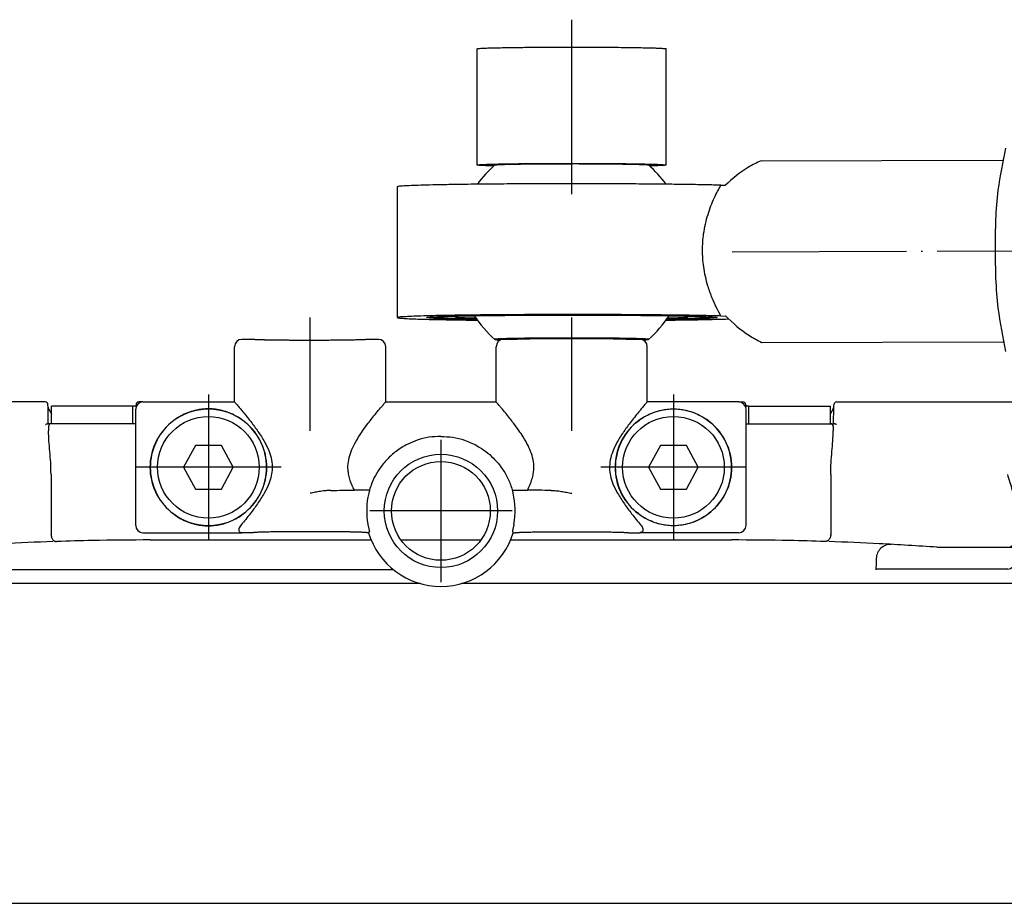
# Model space of a CAD drawing. Header units: millimetres. Extents: x -235 to 1849, y -109 to 485.
# Tile 37 of 41: x 1549 to 1616, y 269 to 329. Entities that reach past the tile are written whole.
import ezdxf

# ---------------------------------------------------------------- set-up
doc = ezdxf.new("R2010")
doc.units = ezdxf.units.MM
doc.linetypes.add('DOT_CENTER', pattern=[14, 12, -1, 0, -1])
doc.layers.add('1', color=7, linetype='Continuous')

# ---------------------------------------------------------------- blocks, each defined once
blk = doc.blocks.new('SCALE_BODY_670__21', base_point=(857.731, 268.661))
at = {"color": 7, "linetype": 'Continuous'}
for p, q in [((1574.48, 291.602), (933.731, 291.602)), ((1576.302, 290.661), (860.731, 290.661)), ((1627.731, 290.661), (1579.159, 290.661)), ((857.731, 268.661), (1627.731, 268.661))]:
    blk.add_line(p, q, dxfattribs=at)
blk = doc.blocks.new('SCALE_PB_670__22', base_point=(835.731, 268.161))
blk.add_blockref('SCALE_BODY_670__21', (857.731, 268.661))
blk = doc.blocks.new('READING_HEAD_BODY__23', base_point=(1514.731, 291.602))
at = {"color": 7, "linetype": 'Continuous'}
for p, q in [((1537.731, 301.411), (1537.731, 302.961)), ((1538.731, 303.161), (1537.931, 303.161)), ((1550.494, 303.161), (1538.731, 303.161)), ((1550.7, 302.802), (1550.694, 302.965)), ((1556.531, 302.861), (1550.931, 302.861)), ((1550.931, 301.661), (1550.931, 302.861)), ((1556.752, 302.861), (1556.531, 302.861)), ((1556.531, 301.661), (1556.531, 302.861)), ((1556.753, 302.965), (1556.75, 302.801)), ((1557.23, 303.161), (1556.953, 303.161)), ((1557.23, 303.161), (1559.455, 303.161)), ((1573.931, 303.161), (1581.531, 303.161)), ((1598.231, 303.161), (1596.006, 303.161)), ((1598.231, 303.161), (1598.508, 303.161)), ((1598.708, 302.965), (1598.711, 302.801)), ((1598.931, 302.861), (1598.71, 302.861)), ((1598.931, 301.661), (1598.931, 302.861)), ((1598.931, 302.861), (1604.531, 302.861)), ((1604.531, 301.661), (1604.531, 302.861)), ((1604.761, 302.802), (1604.767, 302.965)), ((1604.967, 303.161), (1616.731, 303.161)), ((1616.731, 303.161), (1617.531, 303.161)), ((1617.731, 293.939), (1617.731, 302.961)), ((1536.731, 302.661), (1535.731, 302.661)), ((1535.731, 301.661), (1535.731, 302.661)), ((1536.731, 301.411), (1536.731, 302.661)), ((1550.717, 301.661), (1550.7, 302.802)), ((1604.745, 301.661), (1604.761, 302.802)), ((1533.231, 294.661), (1533.231, 301.661)), ((1535.731, 301.661), (1533.231, 301.661)), ((1550.717, 301.661), (1550.662, 301.661)), ((1550.931, 301.661), (1550.717, 301.661)), ((1553.731, 301.661), (1550.931, 301.661)), ((1556.531, 301.661), (1553.731, 301.661)), ((1556.731, 301.661), (1556.531, 301.661)), ((1598.731, 301.661), (1598.931, 301.661)), ((1598.931, 301.661), (1601.731, 301.661)), ((1601.731, 301.661), (1604.531, 301.661)), ((1604.531, 301.661), (1604.745, 301.661)), ((1604.745, 301.661), (1604.8, 301.661)), ((1536.731, 301.411), (1537.731, 301.411)), ((1536.731, 294.911), (1536.731, 301.411)), ((1537.731, 294.911), (1537.731, 301.411)), ((1550.731, 301.461), (1550.731, 301.161)), ((1604.731, 301.461), (1604.731, 301.161)), ((1514.731, 296.161), (1514.731, 300.161)), ((1525.131, 300.161), (1514.731, 300.161)), ((1533.231, 300.161), (1525.131, 300.161)), ((1550.902, 298.161), (1550.902, 294.06)), ((1604.559, 298.161), (1604.559, 294.06)), ((1525.131, 296.161), (1514.731, 296.161)), ((1533.231, 296.161), (1525.131, 296.161)), ((1538.231, 295.982), (1538.231, 293.661)), ((1617.231, 295.982), (1617.231, 293.661)), ((1536.731, 293.661), (1536.731, 294.911)), ((1536.731, 294.911), (1537.731, 294.911)), ((1537.731, 293.939), (1537.731, 294.911)), ((1535.731, 294.661), (1533.231, 294.661)), ((1535.731, 293.661), (1535.731, 294.661)), ((1536.731, 293.661), (1535.731, 293.661)), ((1537.731, 293.361), (1537.731, 293.939)), ((1557.731, 293.661), (1572.931, 293.661)), ((1574.981, 293.661), (1580.48, 293.661)), ((1582.531, 293.661), (1597.731, 293.661)), ((1617.731, 293.361), (1617.731, 293.939)), ((1538.731, 293.161), (1537.931, 293.161)), ((1538.231, 292.161), (1538.231, 293.161)), ((1543.597, 293.161), (1538.731, 293.161)), ((1611.864, 293.161), (1616.731, 293.161)), ((1616.731, 293.161), (1617.531, 293.161)), ((1617.231, 292.161), (1617.231, 293.161)), ((1547.796, 291.661), (1538.731, 291.661)), ((1616.731, 291.661), (1607.666, 291.661))]:
    blk.add_line(p, q, dxfattribs=at)
for centre, radius, start, end in [((1537.931, 302.961), 0.2, 90, 180), ((1550.494, 302.961), 0.2, 1, 90), ((1556.953, 302.961), 0.2, 90, 179), ((1598.508, 302.961), 0.2, 1, 90), ((1604.967, 302.961), 0.2, 90, 179), ((1617.531, 302.961), 0.2, 0, 90), ((1550.931, 301.461), 0.2, 136.56746, 180), ((1550.931, 301.461), 0.2, 90, 136.56746), ((1604.531, 301.461), 0.2, 43.43254, 90), ((1604.531, 301.461), 0.2, 0, 43.43254), ((1538.731, 293.661), 0.5, 180, 270), ((1557.731, 93.661), 200, 92.91439, 94.05227), ((1557.731, 93.661), 200, 91.915, 92.91439), ((1557.731, 93.661), 200, 91.14313, 91.84059), ((1557.731, 93.661), 200, 90, 91.14313), ((1597.731, 93.661), 200, 88.85687, 90), ((1597.731, 93.661), 200, 88.15941, 88.85687), ((1597.731, 93.661), 200, 87.08561, 88.085), ((1597.731, 93.661), 200, 85.94773, 87.08561), ((1616.731, 293.661), 0.5, 270, 0), ((1537.931, 293.361), 0.2, 180, 270), ((1546.772, 292.359), 1, 1.86489, 92.61113), ((1608.689, 292.359), 1, 87.38887, 178.13511), ((1617.531, 293.361), 0.2, 270, 0), ((1538.731, 292.161), 0.5, 180, 270), ((1616.731, 292.161), 0.5, 270, 0)]:
    blk.add_arc(centre, radius, start, end, dxfattribs=at)
for points, knots in [([(1550.7, 302.802), (1550.711, 302.766), (1550.736, 302.688), (1550.792, 302.574), (1550.851, 302.464), (1550.894, 302.388), (1550.919, 302.345), (1550.927, 302.333), (1550.931, 302.326)], [0, 0, 0, 0, 0.1122983, 0.2465473, 0.3793724, 0.4864969, 0.5081828, 0.5301391, 0.5301391, 0.5301391, 0.5301391]), ([(1604.531, 302.326), (1604.534, 302.333), (1604.542, 302.345), (1604.567, 302.388), (1604.61, 302.464), (1604.669, 302.574), (1604.725, 302.688), (1604.75, 302.766), (1604.761, 302.802)], [0, 0, 0, 0, 0.0219563, 0.0436422, 0.1507667, 0.2835918, 0.4178408, 0.5301391, 0.5301391, 0.5301391, 0.5301391]), ([(1550.52, 301.599), (1550.524, 301.602), (1550.537, 301.611), (1550.561, 301.627), (1550.595, 301.645), (1550.63, 301.659), (1550.653, 301.661), (1550.662, 301.661)], [0, 0, 0, 0, 0.0155182, 0.0468362, 0.0869059, 0.1316429, 0.1567967, 0.1567967, 0.1567967, 0.1567967]), ([(1604.941, 301.599), (1604.937, 301.602), (1604.924, 301.611), (1604.9, 301.627), (1604.868, 301.644), (1604.833, 301.658), (1604.81, 301.66), (1604.8, 301.661)], [0, 0, 0, 0, 0.0155182, 0.0468362, 0.0869059, 0.1252571, 0.1567968, 0.1567968, 0.1567968, 0.1567968]), ([(1550.902, 298.161), (1550.897, 298.437), (1550.888, 298.965), (1550.827, 299.742), (1550.755, 300.465), (1550.738, 300.939), (1550.731, 301.161)], [0, 0, 0, 0, 0.826773, 1.584401, 2.33791, 3.005666, 3.005666, 3.005666, 3.005666]), ([(1604.559, 298.161), (1604.564, 298.437), (1604.573, 298.965), (1604.634, 299.742), (1604.706, 300.465), (1604.723, 300.939), (1604.731, 301.161)], [0, 0, 0, 0, 0.826773, 1.584401, 2.33791, 3.005666, 3.005666, 3.005666, 3.005666]), ([(1538.231, 295.982), (1538.242, 296.153), (1538.266, 296.517), (1538.397, 297.056), (1538.556, 297.61), (1538.672, 297.975), (1538.731, 298.161)], [0, 0, 0, 0, 0.514646, 1.092675, 1.657824, 2.24303, 2.24303, 2.24303, 2.24303]), ([(1617.231, 295.982), (1617.219, 296.153), (1617.195, 296.517), (1617.064, 297.056), (1616.905, 297.61), (1616.79, 297.975), (1616.731, 298.161)], [0, 0, 0, 0, 0.514646, 1.092675, 1.657824, 2.24303, 2.24303, 2.24303, 2.24303]), ([(1550.902, 294.045), (1550.902, 294.046), (1550.902, 294.048), (1550.902, 294.052), (1550.902, 294.056), (1550.902, 294.059), (1550.902, 294.06)], [0, 0, 0, 0, 0.00258357, 0.00516714, 0.01228259, 0.01550292, 0.01550292, 0.01550292, 0.01550292]), ([(1604.559, 294.045), (1604.559, 294.046), (1604.559, 294.048), (1604.559, 294.052), (1604.559, 294.056), (1604.559, 294.059), (1604.559, 294.06)], [0, 0, 0, 0, 0.00258187, 0.00516375, 0.01227597, 0.01550292, 0.01550292, 0.01550292, 0.01550292]), ([(1550.902, 294.045), (1550.902, 294.042), (1550.903, 294.038), (1550.904, 294.011), (1550.908, 293.97), (1550.918, 293.917), (1550.929, 293.874), (1550.947, 293.82), (1550.977, 293.754), (1551.026, 293.683), (1551.084, 293.626), (1551.142, 293.59), (1551.197, 293.569), (1551.242, 293.56), (1551.27, 293.558), (1551.282, 293.558)], [0, 0, 0, 0, 0.0074745, 0.0149481, 0.0783801, 0.1327862, 0.1772115, 0.210408, 0.3032161, 0.3922182, 0.4694615, 0.5438806, 0.5974657, 0.6433881, 0.6811387, 0.6811387, 0.6811387, 0.6811387]), ([(1604.559, 294.045), (1604.559, 294.042), (1604.558, 294.038), (1604.558, 294.021), (1604.555, 293.991), (1604.549, 293.947), (1604.538, 293.895), (1604.522, 293.842), (1604.5, 293.789), (1604.472, 293.736), (1604.438, 293.688), (1604.4, 293.648), (1604.361, 293.616), (1604.319, 293.591), (1604.275, 293.573), (1604.23, 293.561), (1604.197, 293.559), (1604.179, 293.558)], [0, 0, 0, 0, 0.0074745, 0.0149481, 0.0502524, 0.0958297, 0.149756, 0.2104066, 0.2595437, 0.3214176, 0.3923393, 0.4349024, 0.4860422, 0.544145, 0.5814179, 0.6273513, 0.6814027, 0.6814027, 0.6814027, 0.6814027]), ([(1547.798, 291.602), (1547.793, 291.734), (1547.785, 291.997), (1547.776, 292.26), (1547.772, 292.392)], [0, 0, 0, 0, 0.3949221, 0.7899468, 0.7899468, 0.7899468, 0.7899468]), ([(1607.689, 292.392), (1607.685, 292.26), (1607.677, 291.997), (1607.668, 291.734), (1607.664, 291.602)], [0, 0, 0, 0, 0.395017, 0.7899468, 0.7899468, 0.7899468, 0.7899468])]:
    blk.add_open_spline(points, degree=3, knots=knots, dxfattribs=at)
at = {"layer": '1', "color": 2, "linetype": 'DOT_CENTER'}
blk.add_line((1535.231, 298.161), (1523.131, 298.161), dxfattribs=at)
blk = doc.blocks.new('BLOCK__24', base_point=(1556.731, 290.461))
at = {"color": 7, "linetype": 'Continuous'}
for p, q in [((1563.531, 303.161), (1563.531, 306.961)), ((1564.831, 307.461), (1564.031, 307.461)), ((1573.431, 307.461), (1572.631, 307.461)), ((1573.931, 303.161), (1573.931, 306.961)), ((1581.531, 303.161), (1581.531, 306.961)), ((1582.731, 307.463), (1582.031, 307.461)), ((1591.431, 307.461), (1590.731, 307.463)), ((1591.931, 303.161), (1591.931, 306.961)), ((1557.23, 303.161), (1559.455, 303.161)), ((1559.455, 303.161), (1563.531, 303.161)), ((1573.931, 303.161), (1581.531, 303.161)), ((1596.006, 303.161), (1591.931, 303.161)), ((1598.231, 303.161), (1596.006, 303.161)), ((1556.731, 301.661), (1556.731, 302.661)), ((1598.731, 301.661), (1598.731, 302.661)), ((1556.731, 294.661), (1556.731, 301.661)), ((1598.731, 294.661), (1598.731, 301.661)), ((1560.834, 300.161), (1560.027, 298.661)), ((1562.627, 300.161), (1560.834, 300.161)), ((1563.434, 298.661), (1562.627, 300.161)), ((1592.834, 300.161), (1592.027, 298.661)), ((1594.627, 300.161), (1592.834, 300.161)), ((1595.434, 298.661), (1594.627, 300.161)), ((1560.027, 298.661), (1560.834, 297.161)), ((1562.627, 297.161), (1563.434, 298.661)), ((1592.027, 298.661), (1592.834, 297.161)), ((1594.627, 297.161), (1595.434, 298.661)), ((1560.834, 297.161), (1562.627, 297.161)), ((1572.807, 297.088), (1571.775, 297.088)), ((1582.655, 297.088), (1583.687, 297.088)), ((1592.834, 297.161), (1594.627, 297.161)), ((1557.23, 294.161), (1563.533, 294.164)), ((1563.533, 294.164), (1564.033, 294.164)), ((1564.831, 294.161), (1564.033, 294.164)), ((1572.752, 294.161), (1572.631, 294.161)), ((1582.71, 294.161), (1582.831, 294.161)), ((1590.631, 294.161), (1591.43, 294.164)), ((1591.931, 294.161), (1591.43, 294.164)), ((1598.231, 294.161), (1591.931, 294.161))]:
    blk.add_line(p, q, dxfattribs=at)
for centre, radius in [((1561.731, 298.661), 3.5), ((1593.731, 298.661), 3.5), ((1577.731, 295.661), 3.9), ((1577.731, 295.661), 3.4)]:
    blk.add_circle(centre, radius, dxfattribs=at)
for centre, radius, start, end in [((1564.031, 306.961), 0.5, 90.00422, 180.00358), ((1573.431, 306.961), 0.5, 359.99642, 89.99578), ((1582.031, 306.961), 0.5, 90.00422, 180.00358), ((1591.431, 306.961), 0.5, 359.99642, 89.99578), ((1557.231, 302.661), 0.5, 90.00872, 179.99128), ((1598.231, 302.661), 0.5, 0.00872, 89.99128), ((1561.731, 298.661), 4, 49.89391, 130.10609), ((1593.731, 298.661), 4, 49.89391, 130.10609), ((1561.677, 298.661), 3.966, 129.51611, 230.48389), ((1561.731, 298.661), 4, 130.10609, 229.89391), ((1561.784, 298.661), 3.966, 309.51611, 50.48389), ((1561.731, 298.661), 4, 310.10609, 49.89391), ((1593.677, 298.661), 3.966, 129.51611, 230.48389), ((1593.731, 298.661), 4, 130.10609, 229.89391), ((1593.784, 298.661), 3.966, 309.51611, 50.48389), ((1593.731, 298.661), 4, 310.10609, 49.89391), ((1577.731, 295.661), 5.109, 166.26961, 190.3495), ((1577.731, 295.661), 5.109, 349.6505, 13.73039), ((1561.731, 298.661), 4, 229.89391, 310.10609), ((1593.731, 298.661), 4, 229.89391, 310.10609), ((1557.23, 294.661), 0.5, 180, 270), ((1577.731, 295.661), 5.2, 196.76587, 343.23413), ((1598.231, 294.661), 0.5, 270, 0)]:
    blk.add_arc(centre, radius, start, end, dxfattribs=at)
for points, knots in [([(1572.631, 307.461), (1572.627, 307.459), (1572.614, 307.453), (1572.58, 307.451), (1572.528, 307.445), (1572.447, 307.441), (1572.342, 307.435), (1572.219, 307.431), (1572.093, 307.427), (1571.951, 307.423), (1571.795, 307.419), (1571.621, 307.415), (1571.445, 307.412), (1571.272, 307.41), (1571.105, 307.407), (1570.948, 307.405), (1570.804, 307.404), (1570.677, 307.402), (1570.454, 307.4), (1570.123, 307.398), (1569.671, 307.395), (1569.204, 307.394), (1568.801, 307.393), (1568.471, 307.393), (1568.223, 307.394), (1567.991, 307.394), (1567.776, 307.395), (1567.58, 307.396), (1567.403, 307.397), (1567.247, 307.398), (1567.111, 307.399), (1566.997, 307.4), (1566.851, 307.402), (1566.673, 307.403), (1566.464, 307.406), (1566.275, 307.408), (1566.108, 307.411), (1565.96, 307.413), (1565.832, 307.416), (1565.722, 307.418), (1565.631, 307.42), (1565.557, 307.422), (1565.472, 307.424), (1565.376, 307.426), (1565.27, 307.43), (1565.182, 307.433), (1565.109, 307.436), (1565.051, 307.439), (1564.991, 307.442), (1564.933, 307.445), (1564.881, 307.451), (1564.847, 307.453), (1564.834, 307.459), (1564.831, 307.461)], [0, 0, 0, 0, 0.011877, 0.044385, 0.097904, 0.172327, 0.286288, 0.412703, 0.542282, 0.665724, 0.836078, 1.011536, 1.188368, 1.362843, 1.531229, 1.689795, 1.834808, 1.962536, 2.069246, 2.503795, 2.957641, 3.425594, 3.902465, 4.167142, 4.415997, 4.648185, 4.862859, 5.059171, 5.236276, 5.393327, 5.529477, 5.643878, 5.735685, 5.967021, 6.176451, 6.364608, 6.532125, 6.679635, 6.807769, 6.917162, 7.008444, 7.082249, 7.139207, 7.263764, 7.369152, 7.457052, 7.529142, 7.587101, 7.632606, 7.707029, 7.760548, 7.793055, 7.804933, 7.804933, 7.804933, 7.804933]), ([(1563.531, 303.161), (1563.553, 303.136), (1563.597, 303.084), (1563.705, 302.959), (1563.849, 302.789), (1564.182, 302.393), (1564.621, 301.85), (1565.152, 301.131), (1565.585, 300.453), (1565.908, 299.795), (1566.094, 299.185), (1566.144, 298.612), (1566.073, 298.058), (1565.887, 297.478), (1565.562, 296.828), (1565.119, 296.145), (1564.582, 295.421), (1564.195, 294.95), (1563.985, 294.695)], [0, 0, 0, 0, 0.102168, 0.204336, 0.493859, 0.770998, 1.757116, 2.589291, 3.450206, 4.166091, 4.782858, 5.352996, 5.877832, 6.447549, 7.17371, 8.049095, 8.88635, 9.877691, 9.877691, 9.877691, 9.877691]), ([(1572.731, 301.696), (1572.815, 301.806), (1572.991, 302.035), (1573.274, 302.385), (1573.53, 302.692), (1573.75, 302.951), (1573.866, 303.087), (1573.928, 303.158), (1573.93, 303.16), (1573.931, 303.161)], [0, 0, 0, 0, 0.415947, 0.865818, 1.351893, 1.61335, 1.885381, 1.889786, 1.89419, 1.89419, 1.89419, 1.89419]), ([(1582.731, 301.696), (1582.646, 301.806), (1582.47, 302.035), (1582.187, 302.385), (1581.932, 302.692), (1581.712, 302.951), (1581.595, 303.087), (1581.533, 303.158), (1581.532, 303.16), (1581.531, 303.161)], [0, 0, 0, 0, 0.415947, 0.865818, 1.351893, 1.61335, 1.885381, 1.889786, 1.89419, 1.89419, 1.89419, 1.89419]), ([(1591.931, 303.161), (1591.908, 303.136), (1591.864, 303.084), (1591.756, 302.959), (1591.612, 302.789), (1591.279, 302.393), (1590.84, 301.85), (1590.309, 301.131), (1589.876, 300.453), (1589.553, 299.795), (1589.367, 299.185), (1589.317, 298.612), (1589.388, 298.058), (1589.575, 297.478), (1589.899, 296.828), (1590.342, 296.145), (1590.879, 295.421), (1591.266, 294.95), (1591.476, 294.695)], [0, 0, 0, 0, 0.102168, 0.204336, 0.493859, 0.770998, 1.757116, 2.589291, 3.450206, 4.166091, 4.782858, 5.352996, 5.877832, 6.447549, 7.17371, 8.049095, 8.88635, 9.877691, 9.877691, 9.877691, 9.877691]), ([(1564.307, 301.721), (1564.167, 301.832), (1563.915, 302.033), (1563.487, 302.276), (1563.045, 302.467), (1562.575, 302.601), (1562.135, 302.67), (1561.708, 302.691), (1561.305, 302.668), (1560.866, 302.595), (1560.419, 302.468), (1559.961, 302.271), (1559.533, 302.025), (1559.28, 301.822), (1559.154, 301.721)], [0, 0, 0, 0, 0.536182, 0.967428, 1.471735, 1.975907, 2.429209, 2.806379, 3.255917, 3.636277, 4.140536, 4.644905, 5.129407, 5.615722, 5.615722, 5.615722, 5.615722]), ([(1591.154, 301.721), (1591.294, 301.832), (1591.546, 302.033), (1591.974, 302.276), (1592.416, 302.467), (1592.863, 302.594), (1593.302, 302.667), (1593.729, 302.692), (1594.156, 302.668), (1594.595, 302.595), (1595.042, 302.468), (1595.484, 302.278), (1595.913, 302.034), (1596.167, 301.833), (1596.307, 301.721)], [0, 0, 0, 0, 0.536182, 0.967428, 1.471735, 1.975907, 2.356521, 2.80638, 3.255918, 3.636278, 4.140537, 4.644906, 5.077489, 5.615702, 5.615702, 5.615702, 5.615702]), ([(1571.775, 297.088), (1571.719, 297.2), (1571.613, 297.416), (1571.482, 297.759), (1571.386, 298.109), (1571.325, 298.54), (1571.344, 299.052), (1571.491, 299.62), (1571.739, 300.192), (1572.04, 300.715), (1572.379, 301.224), (1572.609, 301.532), (1572.731, 301.696)], [0, 0, 0, 0, 0.375662, 0.721458, 1.100725, 1.460449, 2.024961, 2.624204, 3.210006, 3.889885, 4.431803, 5.043834, 5.043834, 5.043834, 5.043834]), ([(1583.687, 297.088), (1583.742, 297.2), (1583.849, 297.416), (1583.979, 297.759), (1584.075, 298.109), (1584.136, 298.54), (1584.117, 299.052), (1583.971, 299.62), (1583.722, 300.192), (1583.421, 300.715), (1583.082, 301.224), (1582.852, 301.532), (1582.731, 301.696)], [0, 0, 0, 0, 0.375662, 0.721458, 1.100725, 1.460449, 2.024961, 2.624204, 3.210006, 3.889885, 4.431803, 5.043834, 5.043834, 5.043834, 5.043834]), ([(1577.731, 300.792), (1577.454, 300.779), (1576.9, 300.753), (1576.131, 300.553), (1575.368, 300.236), (1574.664, 299.798), (1574.014, 299.219), (1573.517, 298.604), (1573.091, 297.896), (1572.91, 297.381), (1572.807, 297.088)], [0, 0, 0, 0, 0.830136, 1.660168, 2.364612, 3.305216, 4.133424, 4.96388, 5.66863, 6.598488, 6.598488, 6.598488, 6.598488]), ([(1577.731, 300.792), (1578.008, 300.779), (1578.562, 300.753), (1579.406, 300.534), (1580.164, 300.198), (1580.823, 299.767), (1581.419, 299.248), (1581.947, 298.609), (1582.386, 297.862), (1582.565, 297.346), (1582.655, 297.088)], [0, 0, 0, 0, 0.830136, 1.660168, 2.599638, 3.305214, 4.01563, 4.96377, 5.778795, 6.598471, 6.598471, 6.598471, 6.598471]), ([(1570.147, 297.074), (1570.032, 297.069), (1569.796, 297.059), (1569.444, 297.007), (1569.087, 296.944), (1568.85, 296.897), (1568.731, 296.874)], [0, 0, 0, 0, 0.342944, 0.709074, 1.066245, 1.431852, 1.431852, 1.431852, 1.431852]), ([(1570.147, 297.074), (1570.429, 297.076), (1570.972, 297.079), (1571.515, 297.085), (1571.775, 297.088)], [0, 0, 0, 0, 0.848537, 1.628092, 1.628092, 1.628092, 1.628092]), ([(1572.817, 297.074), (1572.815, 297.065), (1572.81, 297.044), (1572.8, 297.004), (1572.785, 296.946), (1572.774, 296.9), (1572.767, 296.874)], [0, 0, 0, 0, 0.0289034, 0.0624797, 0.1257744, 0.2060368, 0.2060368, 0.2060368, 0.2060368]), ([(1572.807, 297.088), (1572.807, 297.087), (1572.808, 297.085), (1572.811, 297.082), (1572.813, 297.079), (1572.816, 297.075), (1572.817, 297.074)], [0, 0, 0, 0, 0.00286628, 0.00573256, 0.01146697, 0.01720259, 0.01720259, 0.01720259, 0.01720259]), ([(1582.655, 297.088), (1582.654, 297.087), (1582.653, 297.085), (1582.651, 297.082), (1582.648, 297.079), (1582.645, 297.075), (1582.644, 297.074)], [0, 0, 0, 0, 0.00286628, 0.00573256, 0.01146697, 0.01720259, 0.01720259, 0.01720259, 0.01720259]), ([(1582.644, 297.074), (1582.646, 297.065), (1582.651, 297.044), (1582.661, 297.004), (1582.676, 296.946), (1582.687, 296.9), (1582.694, 296.874)], [0, 0, 0, 0, 0.0289034, 0.0624797, 0.1257744, 0.2060368, 0.2060368, 0.2060368, 0.2060368]), ([(1585.315, 297.074), (1585.032, 297.076), (1584.489, 297.079), (1583.946, 297.085), (1583.687, 297.088)], [0, 0, 0, 0, 0.848537, 1.628092, 1.628092, 1.628092, 1.628092]), ([(1585.315, 297.074), (1585.429, 297.069), (1585.665, 297.059), (1586.017, 297.007), (1586.375, 296.944), (1586.611, 296.897), (1586.731, 296.874)], [0, 0, 0, 0, 0.342944, 0.709074, 1.066245, 1.431852, 1.431852, 1.431852, 1.431852]), ([(1559.154, 295.602), (1559.266, 295.511), (1559.517, 295.309), (1559.942, 295.06), (1560.415, 294.856), (1560.871, 294.726), (1561.311, 294.654), (1561.715, 294.632), (1562.133, 294.652), (1562.594, 294.725), (1563.063, 294.862), (1563.519, 295.062), (1563.929, 295.298), (1564.181, 295.501), (1564.307, 295.602)], [0, 0, 0, 0, 0.431373, 0.967686, 1.470474, 1.97312, 2.387338, 2.806037, 3.184944, 3.640722, 4.200549, 4.647308, 5.130606, 5.615706, 5.615706, 5.615706, 5.615706]), ([(1596.307, 295.602), (1596.181, 295.501), (1595.929, 295.299), (1595.519, 295.063), (1595.064, 294.863), (1594.596, 294.725), (1594.136, 294.653), (1593.732, 294.633), (1593.328, 294.652), (1592.905, 294.719), (1592.435, 294.849), (1591.976, 295.043), (1591.532, 295.298), (1591.28, 295.501), (1591.154, 295.602)], [0, 0, 0, 0, 0.484754, 0.967707, 1.413989, 1.973114, 2.427854, 2.806022, 3.184929, 3.640707, 4.085321, 4.647294, 5.130591, 5.615692, 5.615692, 5.615692, 5.615692]), ([(1572.704, 294.743), (1572.711, 294.711), (1572.722, 294.648), (1572.741, 294.557), (1572.76, 294.473), (1572.777, 294.398), (1572.792, 294.337), (1572.803, 294.293), (1572.81, 294.264), (1572.812, 294.25), (1572.813, 294.243)], [0, 0, 0, 0, 0.099047, 0.1920763, 0.2800118, 0.3568997, 0.4207545, 0.4698618, 0.4921865, 0.5116759, 0.5116759, 0.5116759, 0.5116759]), ([(1582.757, 294.743), (1582.751, 294.711), (1582.739, 294.648), (1582.72, 294.557), (1582.701, 294.473), (1582.684, 294.398), (1582.669, 294.337), (1582.658, 294.293), (1582.651, 294.264), (1582.648, 294.251), (1582.647, 294.245)], [0, 0, 0, 0, 0.099047, 0.1920763, 0.2800118, 0.3568997, 0.4207545, 0.4698618, 0.4919307, 0.5106304, 0.5106304, 0.5106304, 0.5106304]), ([(1563.985, 294.695), (1563.95, 294.65), (1563.888, 294.568), (1563.831, 294.438), (1563.818, 294.331), (1563.842, 294.254), (1563.879, 294.212), (1563.925, 294.184), (1563.967, 294.171), (1564.006, 294.165), (1564.024, 294.164), (1564.033, 294.164)], [0, 0, 0, 0, 0.1689421, 0.3089645, 0.4212753, 0.4839838, 0.5454998, 0.5842906, 0.6467681, 0.6757062, 0.7014944, 0.7014944, 0.7014944, 0.7014944]), ([(1572.631, 294.161), (1572.627, 294.163), (1572.614, 294.17), (1572.58, 294.171), (1572.528, 294.178), (1572.447, 294.182), (1572.342, 294.187), (1572.219, 294.192), (1572.093, 294.196), (1571.989, 294.199), (1571.905, 294.201), (1571.831, 294.203), (1571.739, 294.205), (1571.63, 294.207), (1571.501, 294.209), (1571.353, 294.212), (1571.186, 294.214), (1570.997, 294.217), (1570.788, 294.219), (1570.496, 294.222), (1570.123, 294.225), (1569.671, 294.228), (1569.204, 294.229), (1568.731, 294.23), (1568.257, 294.229), (1567.79, 294.228), (1567.338, 294.225), (1566.95, 294.222), (1566.627, 294.219), (1566.367, 294.216), (1566.124, 294.212), (1565.897, 294.208), (1565.689, 294.204), (1565.506, 294.2), (1565.349, 294.195), (1565.216, 294.191), (1565.102, 294.186), (1565.008, 294.182), (1564.933, 294.178), (1564.881, 294.171), (1564.847, 294.17), (1564.834, 294.163), (1564.831, 294.161)], [0, 0, 0, 0, 0.011877, 0.044385, 0.097904, 0.172327, 0.286288, 0.412703, 0.542282, 0.665724, 0.722683, 0.796487, 0.88777, 0.997162, 1.125297, 1.272806, 1.440323, 1.62848, 1.83791, 2.069246, 2.503795, 2.957641, 3.425594, 3.902466, 4.379337, 4.84729, 5.301136, 5.735685, 6.010917, 6.271193, 6.515336, 6.742169, 6.950518, 7.139207, 7.290997, 7.424158, 7.538193, 7.632605, 7.707027, 7.760547, 7.793054, 7.804932, 7.804932, 7.804932, 7.804932]), ([(1572.813, 294.243), (1572.808, 294.237), (1572.798, 294.223), (1572.782, 294.202), (1572.767, 294.182), (1572.757, 294.168), (1572.752, 294.161)], [0, 0, 0, 0, 0.0254643, 0.051371, 0.077172, 0.1026278, 0.1026278, 0.1026278, 0.1026278]), ([(1582.647, 294.245), (1582.652, 294.238), (1582.663, 294.223), (1582.679, 294.202), (1582.694, 294.182), (1582.704, 294.168), (1582.71, 294.161)], [0, 0, 0, 0, 0.02685, 0.0529546, 0.0787558, 0.1042114, 0.1042114, 0.1042114, 0.1042114]), ([(1582.831, 294.161), (1582.833, 294.163), (1582.841, 294.168), (1582.863, 294.169), (1582.896, 294.174), (1582.944, 294.178), (1583.005, 294.182), (1583.079, 294.185), (1583.165, 294.189), (1583.264, 294.193), (1583.375, 294.196), (1583.507, 294.2), (1583.659, 294.203), (1583.834, 294.207), (1584.023, 294.21), (1584.224, 294.214), (1584.439, 294.216), (1584.664, 294.219), (1584.843, 294.221), (1584.978, 294.222), (1585.068, 294.223), (1585.174, 294.224), (1585.295, 294.225), (1585.43, 294.225), (1585.578, 294.226), (1585.74, 294.227), (1585.915, 294.228), (1586.103, 294.228), (1586.302, 294.229), (1586.513, 294.229), (1586.731, 294.229), (1586.949, 294.229), (1587.159, 294.229), (1587.358, 294.228), (1587.546, 294.228), (1587.721, 294.227), (1587.883, 294.226), (1588.032, 294.225), (1588.167, 294.225), (1588.287, 294.224), (1588.393, 294.223), (1588.484, 294.222), (1588.618, 294.221), (1588.797, 294.219), (1589.023, 294.216), (1589.237, 294.214), (1589.438, 294.21), (1589.627, 294.207), (1589.802, 294.203), (1589.955, 294.2), (1590.086, 294.196), (1590.197, 294.193), (1590.296, 294.189), (1590.382, 294.185), (1590.454, 294.182), (1590.511, 294.178), (1590.553, 294.175), (1590.584, 294.172), (1590.606, 294.169), (1590.62, 294.166), (1590.628, 294.165), (1590.63, 294.162), (1590.631, 294.161)], [0, 0, 0, 0, 0.007984, 0.028958, 0.063375, 0.111223, 0.172428, 0.246372, 0.332938, 0.431872, 0.54292, 0.665826, 0.826329, 1.001398, 1.190295, 1.392279, 1.60661, 1.832547, 2.069348, 2.144262, 2.234964, 2.340966, 2.461776, 2.596905, 2.745862, 2.908158, 3.083303, 3.270806, 3.470178, 3.680928, 3.902568, 4.124208, 4.334958, 4.53433, 4.721833, 4.896978, 5.059274, 5.208231, 5.34336, 5.46417, 5.570171, 5.660874, 5.735787, 5.972589, 6.198526, 6.412857, 6.614841, 6.803738, 6.978807, 7.13931, 7.262216, 7.373264, 7.472198, 7.558764, 7.632708, 7.687574, 7.729672, 7.760599, 7.78196, 7.795373, 7.802512, 7.805352, 7.805352, 7.805352, 7.805352]), ([(1591.476, 294.695), (1591.511, 294.65), (1591.573, 294.568), (1591.63, 294.438), (1591.643, 294.334), (1591.621, 294.257), (1591.585, 294.213), (1591.536, 294.184), (1591.494, 294.171), (1591.456, 294.165), (1591.438, 294.164), (1591.43, 294.164)], [0, 0, 0, 0, 0.1689421, 0.3089645, 0.4212753, 0.4752381, 0.5454314, 0.5842222, 0.6466996, 0.6751602, 0.6995008, 0.6995008, 0.6995008, 0.6995008])]:
    blk.add_open_spline(points, degree=3, knots=knots, dxfattribs=at)
at = {"layer": '1', "color": 2, "linetype": 'DOT_CENTER'}
for p, q in [((1568.731, 301.161), (1568.731, 308.961)), ((1586.731, 301.161), (1586.731, 308.961)), ((1561.731, 303.661), (1561.731, 293.661)), ((1593.731, 303.661), (1593.731, 293.661)), ((1577.731, 300.561), (1577.731, 290.761)), ((1566.731, 298.661), (1556.731, 298.661)), ((1598.731, 298.661), (1588.731, 298.661)), ((1582.631, 295.661), (1572.831, 295.661))]:
    blk.add_line(p, q, dxfattribs=at)
blk = doc.blocks.new('COUPLING_BAR__25', base_point=(1574.731, 306.491))
at = {"color": 7, "linetype": 'Continuous'}
for p, q in [((1580.231, 319.462), (1580.231, 327.46)), ((1593.231, 319.462), (1593.231, 327.46)), ((1599.759, 319.753), (1616.373, 319.804)), ((1574.731, 317.962), (1574.731, 308.963)), ((1596.996, 318.07), (1597.303, 318.071)), ((1596.996, 309.072), (1597.303, 309.073)), ((1599.798, 307.253), (1616.412, 307.304))]:
    blk.add_line(p, q, dxfattribs=at)
for start, end in [(131.39972, 144.23713), (35.76285, 48.60028), (213.10816, 228.60028), (311.39972, 326.89182)]:
    blk.add_arc((1586.731, 313.462), 8, start, end, dxfattribs=at)
for points, knots in [([(1580.231, 327.46), (1580.251, 327.466), (1580.33, 327.488), (1580.511, 327.49), (1580.802, 327.509), (1581.202, 327.52), (1581.704, 327.533), (1582.303, 327.544), (1583.094, 327.555), (1584.073, 327.565), (1585.226, 327.571), (1586.429, 327.574), (1587.647, 327.573), (1588.461, 327.569), (1588.865, 327.567)], [0, 0, 0, 0, 0.063368, 0.244515, 0.538833, 0.940827, 1.444905, 2.045446, 2.736819, 3.818252, 4.98252, 6.196201, 7.425869, 8.638101, 8.638101, 8.638101, 8.638101]), ([(1588.865, 327.567), (1589.113, 327.566), (1589.593, 327.563), (1590.285, 327.556), (1590.923, 327.547), (1591.498, 327.538), (1591.979, 327.528), (1592.368, 327.517), (1592.666, 327.506), (1592.901, 327.498), (1593.07, 327.483), (1593.175, 327.481), (1593.219, 327.465), (1593.231, 327.46)], [0, 0, 0, 0, 0.743493, 1.438922, 2.07892, 2.656121, 3.163164, 3.52401, 3.822956, 4.058403, 4.22878, 4.332615, 4.369294, 4.369294, 4.369294, 4.369294]), ([(1616.587, 320.622), (1616.387, 319.663), (1615.91, 317.382), (1615.846, 313.681), (1615.916, 309.948), (1616.387, 307.617), (1616.587, 306.624)], [0, 0, 0, 0, 2.931969, 6.97981, 11.06572, 14.099827, 14.099827, 14.099827, 14.099827]), ([(1580.231, 319.462), (1580.251, 319.467), (1580.33, 319.489), (1580.511, 319.492), (1580.802, 319.511), (1581.202, 319.521), (1581.704, 319.534), (1582.303, 319.545), (1583.094, 319.556), (1584.073, 319.566), (1585.226, 319.573), (1586.429, 319.575), (1587.647, 319.575), (1588.461, 319.571), (1588.865, 319.569)], [0, 0, 0, 0, 0.063368, 0.244515, 0.538833, 0.940827, 1.444905, 2.045446, 2.736819, 3.818252, 4.98252, 6.196201, 7.425869, 8.638101, 8.638101, 8.638101, 8.638101]), ([(1581.366, 319.397), (1581.254, 319.4), (1581.048, 319.406), (1580.768, 319.416), (1580.545, 319.425), (1580.385, 319.439), (1580.284, 319.441), (1580.242, 319.457), (1580.231, 319.462)], [0, 0, 0, 0, 0.33694, 0.61819, 0.841321, 1.003928, 1.10371, 1.139226, 1.139226, 1.139226, 1.139226]), ([(1581.44, 319.463), (1581.462, 319.468), (1581.537, 319.484), (1581.7, 319.489), (1581.956, 319.503), (1582.304, 319.512), (1582.783, 319.524), (1583.393, 319.534), (1584.133, 319.542), (1584.95, 319.549), (1585.518, 319.551), (1585.812, 319.552)], [0, 0, 0, 0, 0.06617, 0.229872, 0.487989, 0.836937, 1.273066, 1.924246, 2.669843, 3.492301, 4.374059, 4.374059, 4.374059, 4.374059]), ([(1585.812, 319.552), (1586.193, 319.553), (1586.947, 319.555), (1588.054, 319.552), (1589.1, 319.545), (1589.991, 319.535), (1590.706, 319.523), (1591.233, 319.512), (1591.624, 319.495), (1591.873, 319.49), (1591.988, 319.469), (1592.021, 319.463)], [0, 0, 0, 0, 1.143045, 2.26309, 3.321585, 4.27998, 4.936249, 5.466338, 5.861384, 6.112591, 6.211678, 6.211678, 6.211678, 6.211678]), ([(1588.865, 319.569), (1589.113, 319.567), (1589.593, 319.564), (1590.285, 319.557), (1590.923, 319.549), (1591.498, 319.539), (1591.979, 319.529), (1592.368, 319.519), (1592.666, 319.508), (1592.901, 319.499), (1593.07, 319.484), (1593.175, 319.482), (1593.219, 319.466), (1593.231, 319.462)], [0, 0, 0, 0, 0.743493, 1.438922, 2.07892, 2.656121, 3.163164, 3.52401, 3.822956, 4.058403, 4.22878, 4.332615, 4.369294, 4.369294, 4.369294, 4.369294]), ([(1593.231, 319.462), (1593.219, 319.457), (1593.177, 319.441), (1593.076, 319.439), (1592.916, 319.425), (1592.693, 319.416), (1592.413, 319.406), (1592.207, 319.4), (1592.095, 319.397)], [0, 0, 0, 0, 0.035516, 0.135298, 0.297905, 0.521036, 0.802286, 1.139226, 1.139226, 1.139226, 1.139226]), ([(1599.759, 319.753), (1599.466, 319.616), (1598.56, 319.193), (1597.81, 318.524), (1597.303, 318.071)], [0, 0, 0, 0, 0.96653, 2.989162, 2.989162, 2.989162, 2.989162]), ([(1596.996, 318.07), (1596.66, 318.079), (1595.926, 318.098), (1594.741, 318.118), (1593.397, 318.137), (1591.914, 318.151), (1590.317, 318.162), (1588.522, 318.17), (1586.575, 318.172), (1584.533, 318.169), (1582.564, 318.159), (1580.712, 318.144), (1579.162, 318.125), (1577.925, 318.105), (1576.996, 318.085), (1576.22, 318.063), (1575.604, 318.044), (1575.158, 318.012), (1574.881, 318.008), (1574.762, 317.971), (1574.731, 317.962)], [0, 0, 0, 0, 1.009901, 2.202146, 3.554324, 5.044017, 6.648796, 8.346232, 10.430983, 12.488114, 14.472587, 16.339362, 18.043405, 19.121075, 20.052659, 20.83103, 21.449081, 21.899753, 22.176172, 22.273085, 22.273085, 22.273085, 22.273085]), ([(1596.996, 309.072), (1596.784, 309.479), (1596.44, 310.143), (1596.042, 311.282), (1595.793, 312.384), (1595.707, 313.596), (1595.792, 314.808), (1596.069, 316.028), (1596.491, 317.146), (1596.843, 317.79), (1596.996, 318.07)], [0, 0, 0, 0, 1.375515, 2.240559, 3.612921, 4.751159, 5.873334, 7.246792, 8.488863, 9.445829, 9.445829, 9.445829, 9.445829]), ([(1596.996, 309.072), (1596.66, 309.08), (1595.926, 309.099), (1594.741, 309.12), (1593.397, 309.138), (1591.914, 309.153), (1590.317, 309.164), (1588.522, 309.171), (1586.575, 309.174), (1584.533, 309.17), (1582.564, 309.161), (1580.712, 309.145), (1579.162, 309.127), (1577.925, 309.106), (1576.996, 309.087), (1576.22, 309.064), (1575.604, 309.046), (1575.158, 309.014), (1574.881, 309.009), (1574.762, 308.973), (1574.731, 308.963)], [0, 0, 0, 0, 1.009901, 2.202146, 3.554324, 5.044017, 6.648796, 8.346232, 10.430983, 12.488114, 14.472587, 16.339362, 18.043405, 19.121075, 20.052659, 20.83103, 21.449081, 21.899753, 22.176172, 22.273085, 22.273085, 22.273085, 22.273085]), ([(1574.731, 308.963), (1574.761, 308.954), (1574.879, 308.917), (1575.154, 308.913), (1575.594, 308.881), (1576.201, 308.863), (1576.963, 308.84), (1577.874, 308.821), (1578.925, 308.803), (1579.7, 308.793), (1580.153, 308.788), (1580.21, 308.787), (1580.239, 308.787)], [0, 0, 0, 0, 0.096139, 0.369753, 0.814878, 1.423926, 2.189127, 3.102658, 4.156679, 5.343339, 5.42903, 5.515106, 5.515106, 5.515106, 5.515106]), ([(1576.731, 308.963), (1576.764, 308.972), (1576.895, 309.007), (1577.195, 309.011), (1577.677, 309.041), (1578.338, 309.058), (1579.165, 309.078), (1580.15, 309.095), (1581.446, 309.112), (1583.042, 309.127), (1584.909, 309.136), (1586.839, 309.139), (1588.773, 309.135), (1590.481, 309.126), (1591.92, 309.113), (1593.063, 309.099), (1594.073, 309.082), (1594.936, 309.064), (1595.639, 309.043), (1596.169, 309.024), (1596.463, 309.002), (1596.579, 308.993)], [0, 0, 0, 0, 0.104984, 0.405227, 0.892271, 1.556291, 2.387309, 3.375306, 4.510246, 6.276755, 8.163511, 10.112616, 12.066168, 13.966266, 15.234725, 16.38267, 17.396973, 18.26451, 18.972172, 19.506882, 19.85568, 19.85568, 19.85568, 19.85568]), ([(1580.208, 308.831), (1579.914, 308.836), (1579.366, 308.844), (1578.604, 308.86), (1577.966, 308.879), (1577.456, 308.894), (1577.087, 308.921), (1576.856, 308.925), (1576.756, 308.955), (1576.731, 308.963)], [0, 0, 0, 0, 0.880465, 1.644824, 2.286072, 2.797218, 3.171314, 3.401568, 3.482537, 3.482537, 3.482537, 3.482537]), ([(1580.172, 308.881), (1579.433, 308.89), (1578.319, 308.903), (1577.207, 308.967), (1576.834, 308.988)], [0, 0, 0, 0, 2.217856, 3.340601, 3.340601, 3.340601, 3.340601]), ([(1580.37, 309.098), (1580.208, 309.094), (1579.911, 309.087), (1579.507, 309.073), (1579.186, 309.062), (1578.954, 309.043), (1578.808, 309.04), (1578.747, 309.019), (1578.731, 309.013)], [0, 0, 0, 0, 0.485717, 0.891455, 1.213565, 1.448432, 1.592563, 1.643537, 1.643537, 1.643537, 1.643537]), ([(1578.731, 309.013), (1578.744, 309.008), (1578.797, 308.988), (1578.921, 308.985), (1579.12, 308.968), (1579.395, 308.957), (1579.742, 308.944), (1579.997, 308.938), (1580.136, 308.934)], [0, 0, 0, 0, 0.043932, 0.167384, 0.368559, 0.644598, 0.99252, 1.40931, 1.40931, 1.40931, 1.40931]), ([(1594.609, 309.037), (1594.423, 309.049), (1593.918, 309.081), (1593.412, 309.091), (1593.091, 309.098)], [0, 0, 0, 0, 0.557929, 1.519298, 1.519298, 1.519298, 1.519298]), ([(1596.731, 308.963), (1596.705, 308.955), (1596.605, 308.925), (1596.374, 308.921), (1596.005, 308.894), (1595.495, 308.879), (1594.857, 308.86), (1594.095, 308.844), (1593.547, 308.836), (1593.253, 308.831)], [0, 0, 0, 0, 0.08097, 0.311223, 0.685319, 1.196465, 1.837713, 2.602072, 3.482537, 3.482537, 3.482537, 3.482537]), ([(1596.628, 308.988), (1596.254, 308.967), (1595.142, 308.903), (1594.028, 308.89), (1593.289, 308.881)], [0, 0, 0, 0, 1.122781, 3.340544, 3.340544, 3.340544, 3.340544]), ([(1593.326, 308.934), (1593.464, 308.938), (1593.719, 308.944), (1594.066, 308.957), (1594.341, 308.968), (1594.54, 308.985), (1594.664, 308.988), (1594.717, 309.008), (1594.731, 309.013)], [0, 0, 0, 0, 0.41679, 0.764712, 1.040751, 1.241926, 1.365378, 1.40931, 1.40931, 1.40931, 1.40931]), ([(1594.731, 309.013), (1594.726, 309.016), (1594.71, 309.027), (1594.667, 309.03), (1594.631, 309.034), (1594.609, 309.037)], [0, 0, 0, 0, 0.0157865, 0.0571324, 0.125062, 0.125062, 0.125062, 0.125062]), ([(1596.579, 308.993), (1596.606, 308.99), (1596.651, 308.984), (1596.705, 308.98), (1596.725, 308.967), (1596.731, 308.963)], [0, 0, 0, 0, 0.084912, 0.1365943, 0.1563274, 0.1563274, 0.1563274, 0.1563274]), ([(1597.303, 309.073), (1597.83, 308.588), (1598.596, 307.885), (1599.512, 307.403), (1599.798, 307.253)], [0, 0, 0, 0, 2.132288, 3.098033, 3.098033, 3.098033, 3.098033]), ([(1593.222, 308.787), (1594.054, 308.797), (1595.491, 308.814), (1596.929, 308.855), (1597.534, 308.872)], [0, 0, 0, 0, 2.49519, 4.313252, 4.313252, 4.313252, 4.313252]), ([(1592.021, 307.462), (1592.02, 307.462), (1592.019, 307.464), (1592.015, 307.472), (1591.996, 307.471), (1591.969, 307.478), (1591.925, 307.481), (1591.87, 307.486), (1591.812, 307.489), (1591.753, 307.493), (1591.688, 307.496), (1591.609, 307.499), (1591.514, 307.503), (1591.402, 307.507), (1591.27, 307.511), (1591.153, 307.514), (1591.05, 307.517), (1590.962, 307.519), (1590.854, 307.521), (1590.726, 307.524), (1590.578, 307.527), (1590.407, 307.53), (1590.215, 307.533), (1590, 307.536), (1589.762, 307.539), (1589.5, 307.542), (1589.279, 307.544), (1589.101, 307.546), (1588.963, 307.547), (1588.802, 307.548), (1588.616, 307.55), (1588.408, 307.551), (1588.177, 307.552), (1587.926, 307.553), (1587.654, 307.554), (1587.363, 307.555), (1587.053, 307.556), (1586.797, 307.556), (1586.593, 307.556), (1586.439, 307.556), (1586.261, 307.555), (1586.062, 307.555), (1585.843, 307.554), (1585.607, 307.554), (1585.355, 307.553), (1585.091, 307.551), (1584.815, 307.549), (1584.53, 307.547), (1584.295, 307.545), (1584.103, 307.544), (1583.952, 307.542), (1583.781, 307.54), (1583.594, 307.538), (1583.394, 307.535), (1583.186, 307.532), (1582.972, 307.528), (1582.758, 307.524), (1582.545, 307.52), (1582.354, 307.515), (1582.191, 307.511), (1582.059, 307.507), (1581.947, 307.503), (1581.852, 307.499), (1581.773, 307.496), (1581.709, 307.493), (1581.645, 307.489), (1581.585, 307.485), (1581.529, 307.48), (1581.49, 307.477), (1581.466, 307.472), (1581.45, 307.472), (1581.444, 307.465), (1581.441, 307.463), (1581.44, 307.462)], [0, 0, 0, 0, 0.003513, 0.007026, 0.026003, 0.049663, 0.096655, 0.154004, 0.21782, 0.268996, 0.332964, 0.411333, 0.505715, 0.61772, 0.74896, 0.901046, 0.97016, 1.05813, 1.165607, 1.293239, 1.441675, 1.611565, 1.803559, 2.018306, 2.256455, 2.518658, 2.805564, 2.917412, 3.05477, 3.21677, 3.402547, 3.611233, 3.841961, 4.093866, 4.36608, 4.657737, 4.967971, 5.295915, 5.424822, 5.579546, 5.757978, 5.958014, 6.177547, 6.414471, 6.666682, 6.932072, 7.208536, 7.493969, 7.786265, 7.915261, 8.067779, 8.240119, 8.428582, 8.629468, 8.839078, 9.053713, 9.269674, 9.483263, 9.690783, 9.842869, 9.974109, 10.086114, 10.180496, 10.258866, 10.322833, 10.374009, 10.448961, 10.503945, 10.542167, 10.565357, 10.581009, 10.586124, 10.591239, 10.591239, 10.591239, 10.591239]), ([(1581.44, 307.462), (1581.444, 307.46), (1581.457, 307.455), (1581.484, 307.451), (1581.506, 307.449), (1581.519, 307.447)], [0, 0, 0, 0, 0.01331692, 0.04020657, 0.08092681, 0.08092681, 0.08092681, 0.08092681]), ([(1581.519, 307.447), (1581.564, 307.444), (1581.675, 307.435), (1581.785, 307.43), (1581.85, 307.428)], [0, 0, 0, 0, 0.1353347, 0.3314815, 0.3314815, 0.3314815, 0.3314815]), ([(1582.731, 307.463), (1582.74, 307.466), (1582.775, 307.478), (1582.857, 307.479), (1582.988, 307.489), (1583.171, 307.495), (1583.403, 307.502), (1583.703, 307.509), (1584.072, 307.516), (1584.509, 307.522), (1584.988, 307.526), (1585.501, 307.53), (1585.855, 307.531), (1586.036, 307.532)], [0, 0, 0, 0, 0.028532, 0.109876, 0.243042, 0.426506, 0.65868, 0.937962, 1.327673, 1.766574, 2.247594, 2.763658, 3.307694, 3.307694, 3.307694, 3.307694]), ([(1586.036, 307.532), (1586.269, 307.533), (1586.733, 307.534), (1587.42, 307.532), (1588.083, 307.529), (1588.708, 307.524), (1589.231, 307.518), (1589.65, 307.511), (1589.964, 307.505), (1590.226, 307.497), (1590.435, 307.491), (1590.586, 307.48), (1590.68, 307.479), (1590.72, 307.467), (1590.731, 307.463)], [0, 0, 0, 0, 0.699797, 1.391697, 2.06028, 2.690126, 3.265816, 3.63019, 3.945285, 4.208648, 4.417835, 4.570418, 4.664029, 4.69684, 4.69684, 4.69684, 4.69684]), ([(1591.611, 307.428), (1591.667, 307.43), (1591.766, 307.434), (1591.891, 307.444), (1591.972, 307.448), (1592.01, 307.458), (1592.021, 307.462)], [0, 0, 0, 0, 0.1697129, 0.2959468, 0.3771806, 0.4122802, 0.4122802, 0.4122802, 0.4122802])]:
    blk.add_open_spline(points, degree=3, knots=knots, dxfattribs=at)
at = {"layer": '1', "color": 2, "linetype": 'DOT_CENTER'}
for p, q in [((1586.731, 317.462), (1586.731, 329.46)), ((1597.778, 313.496), (1618.393, 313.56))]:
    blk.add_line(p, q, dxfattribs=at)
blk = doc.blocks.new('COUPLING_BAR_BLOCK__26', base_point=(1556.731, 290.461))
for name, p in [('COUPLING_BAR__25', (1574.731, 306.491)), ('BLOCK__24', (1556.731, 290.461))]:
    blk.add_blockref(name, p)
blk = doc.blocks.new('READING_HEAD__27', base_point=(1514.731, 290.461))
for name, p in [('COUPLING_BAR_BLOCK__26', (1556.731, 290.461)), ('READING_HEAD_BODY__23', (1514.731, 291.602))]:
    blk.add_blockref(name, p)
blk = doc.blocks.new('PB_670__35', base_point=(835.731, 268.161))
for name, p in [('READING_HEAD__27', (1514.731, 290.461)), ('SCALE_PB_670__22', (835.731, 268.161))]:
    blk.add_blockref(name, p)
blk = doc.blocks.new('Inferior2', base_point=(991, 297.867))
blk.add_blockref('PB_670__35', (835.731, 268.161))

msp = doc.modelspace()

# ---------------------------------------------------------------- block references
msp.add_blockref('Inferior2', (991, 297.867))

doc.saveas('drawing.dxf')
